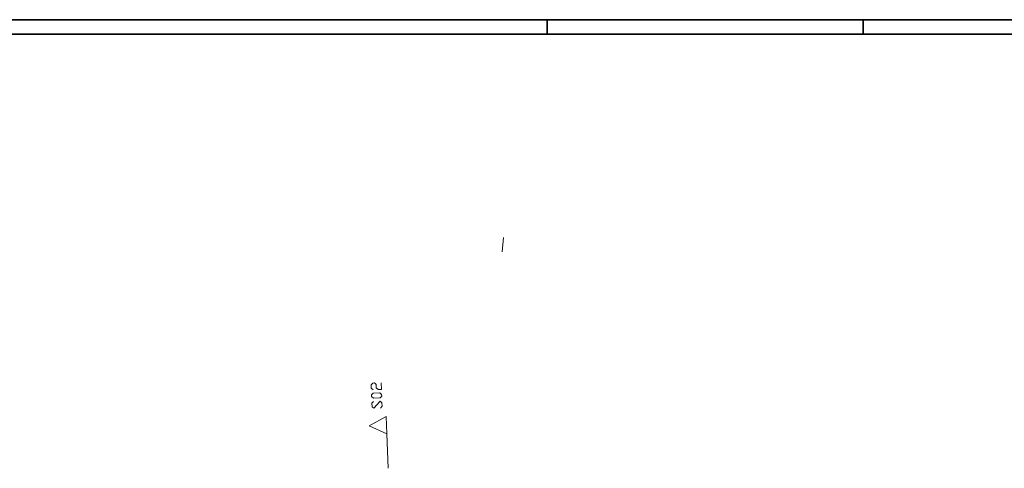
# Model space of a CAD drawing. Extents: x -181 to 1388, y 138 to 979.
# Tile 29 of 30: x 796 to 1138, y 824 to 979. Entities that reach past the tile are written whole.
import ezdxf

# ---------------------------------------------------------------- set-up
doc = ezdxf.new("R2010")
doc.units = 0
doc.layers.get('0').update_dxf_attribs({"lineweight": 25})
doc.layers.add('01 Schnitt Marker Gebäude', color=9, linetype='Continuous', lineweight=18, true_color=0x808080)
doc.layers.add('20 Möblierung', color=9, linetype='Continuous', lineweight=18, true_color=0x808080)
doc.layers.add('Rahmen-A0U86KLAPE', color=7, linetype='Continuous', lineweight=35)
doc.layers.add('X_Rahmen', color=7, linetype='Continuous', lineweight=25)

# ---------------------------------------------------------------- blocks, each defined once
blk = doc.blocks.new('Blockreferenz-A07F5VVBWF')
at = {"layer": 'Rahmen-A0U86KLAPE', "color": 0, "linetype": 'ByBlock', "ltscale": 0.35}
for p, q in [((1388.17, 978.99), (-180.83, 978.99)), ((979.17, 978.99), (979.17, 973.99)), ((1088.67, 978.99), (1088.67, 973.99)), ((-160.83, 973.99), (1383.17, 973.99))]:
    blk.add_line(p, q, dxfattribs=at)
blk = doc.blocks.new('Referenz-A07F5VVIWF')
at = {"layer": '01 Schnitt Marker Gebäude', "color": 0, "linetype": 'Continuous', "ltscale": 0.2916}
for p, q in [((918.16, 852.47), (918.71, 853.07)), ((918.71, 853.07), (919.3, 853.1)), ((919.3, 853.1), (919.9, 852.54)), ((921.72, 850.86), (921.63, 853.19)), ((918.2, 851.3), (918.16, 852.47)), ((918.81, 850.74), (918.2, 851.3)), ((918.3, 848.97), (918.86, 849.58)), ((918.86, 849.58), (921.19, 849.67)), ((919.9, 852.54), (919.95, 851.37)), ((919.95, 851.37), (920.56, 850.81)), ((920.56, 850.81), (921.72, 850.86)), ((921.19, 849.67), (921.79, 849.11)), ((918.32, 848.39), (918.3, 848.97)), ((918.93, 847.83), (918.32, 848.39)), ((918.42, 846.05), (918.97, 846.66)), ((918.46, 844.89), (918.42, 846.05)), ((921.26, 847.92), (918.93, 847.83)), ((921.31, 846.76), (919.07, 844.33)), ((921.82, 848.53), (921.26, 847.92)), ((921.91, 846.2), (921.31, 846.76)), ((921.79, 849.11), (921.82, 848.53)), ((921.96, 845.03), (921.91, 846.2)), ((919.07, 844.33), (918.46, 844.89)), ((921.4, 844.42), (921.96, 845.03))]:
    blk.add_line(p, q, dxfattribs=at)
at = {"layer": '01 Schnitt Marker Gebäude', "color": 0, "linetype": 'Continuous', "ltscale": 0.037908}
for p, q in [((917.46, 838.28), (923.33, 841.52)), ((923.33, 841.52), (923.57, 835.52)), ((923.57, 835.52), (917.46, 838.28))]:
    blk.add_line(p, q, dxfattribs=at)
at = {"layer": '01 Schnitt Marker Gebäude', "color": 0, "linetype": 'Continuous', "ltscale": 0.0729}
blk.add_line((923.57, 835.52), (924.06, 823.53), dxfattribs=at)
at = {"layer": '20 Möblierung', "color": 0, "linetype": 'Continuous', "ltscale": 9.447842}
blk.add_line((963.98, 903.55), (963.56, 898.57), dxfattribs=at)

msp = doc.modelspace()

# ---------------------------------------------------------------- block references
at = {"color": 8, "lineweight": 25, "ltscale": 12.5, "true_color": 0x808080}
msp.add_blockref('Referenz-A07F5VVIWF', (0, 0), dxfattribs=at)
at = {"layer": 'X_Rahmen', "ltscale": 0.25}
msp.add_blockref('Blockreferenz-A07F5VVBWF', (0, 0), dxfattribs=at)

doc.saveas('drawing.dxf')
